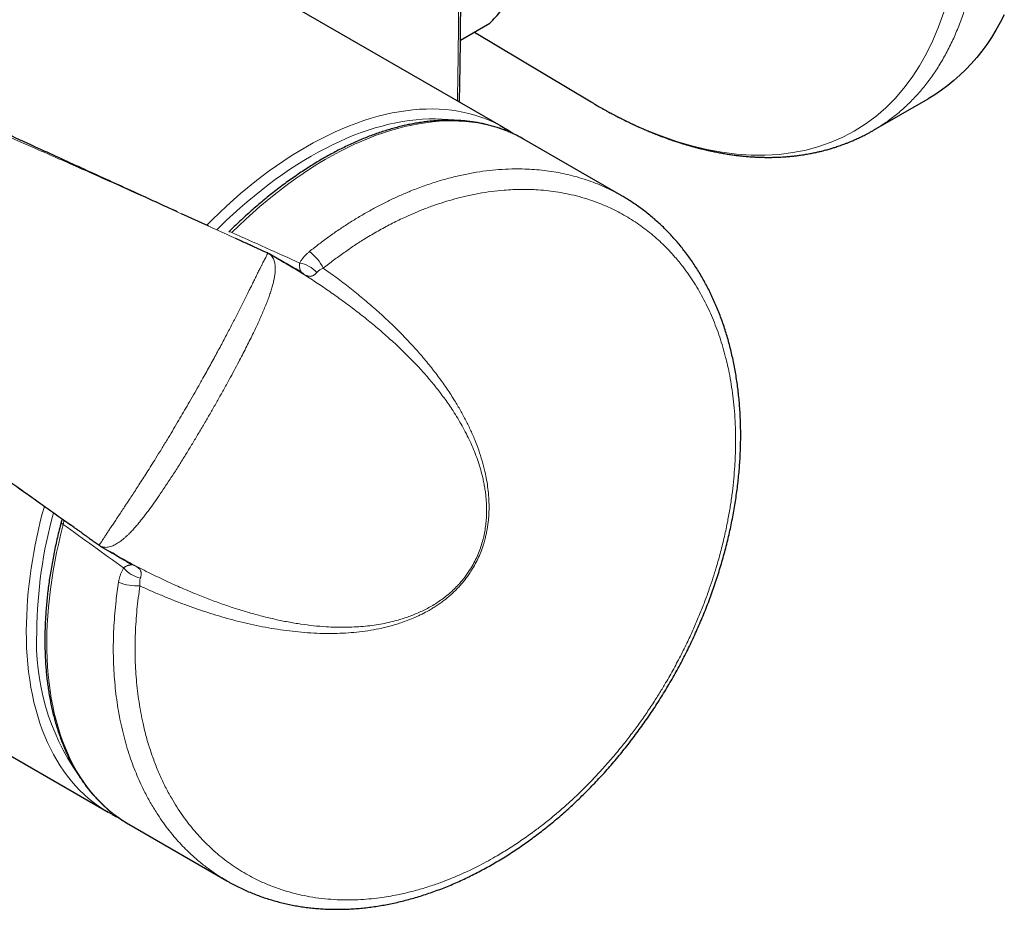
# Model space of a CAD drawing. Header units: millimetres. Extents: x 8 to 1018, y 12 to 2184.
# Tile 4 of 54: x 934 to 1000, y 27 to 86. Entities that reach past the tile are written whole.
import ezdxf

# ---------------------------------------------------------------- set-up
doc = ezdxf.new("R2010")
doc.units = ezdxf.units.MM

msp = doc.modelspace()

# ---------------------------------------------------------------- linework, layer by layer
at = {"color": 7, "linetype": 'Continuous', "lineweight": 30}
for p, q in [((762.52, 135.224), (939.438, 33.091)), ((965.936, 78.992), (948.06, 89.312)), ((963.056, 84.841), (965.027, 85.979)), ((963.988, 85.379), (971.808, 80.704)), ((971.811, 80.708), (971.816, 80.705)), ((990.75, 78.809), (994.4, 80.916)), ((973.883, 74.404), (967.315, 78.196)), ((973.881, 74.401), (973.89, 74.396)), ((946.197, 72.367), (944.362, 73.206)), ((948.956, 71.106), (948.689, 71.228)), ((950.109, 70.58), (950.107, 70.582)), ((950.225, 70.519), (950.233, 70.515)), ((951.038, 70.054), (950.227, 70.522)), ((952.354, 69.321), (952.354, 69.321)), ((937.159, 52.182), (936.913, 52.357)), ((938.807, 51.011), (938.809, 51.01)), ((938.923, 50.934), (938.915, 50.938)), ((938.915, 50.937), (939.728, 50.468)), ((939.895, 50.375), (939.73, 50.471)), ((941.023, 49.693), (941.022, 49.694)), ((940.817, 32.295), (947.386, 28.503))]:
    msp.add_line(p, q, dxfattribs=at)
at = {"color": 8, "linetype": 'Continuous', "lineweight": 0, "flags": 128}
for points in [[(971.816, 80.705), (972.243, 80.448), (973.313, 79.858), (974.38, 79.323), (975.444, 78.845), (976.501, 78.424), (977.55, 78.061), (978.57, 77.762), (979.578, 77.521), (980.573, 77.337), (981.552, 77.212), (982.531, 77.145), (983.491, 77.138), (984.428, 77.192), (985.342, 77.306), (986.231, 77.481), (987.077, 77.712), (987.896, 78), (988.685, 78.344), (989.444, 78.746), (990.184, 79.211), (990.889, 79.733), (991.558, 80.311), (992.189, 80.944), (992.782, 81.63), (993.326, 82.354), (993.83, 83.128), (994.294, 83.948), (994.717, 84.815), (995.105, 85.742), (995.448, 86.714)], [(946.044, 72.439), (946.432, 72.828), (946.897, 73.278), (947.365, 73.717), (947.837, 74.143), (948.313, 74.557), (948.791, 74.958), (949.272, 75.346), (949.756, 75.721), (950.241, 76.083), (950.728, 76.431), (951.217, 76.765), (951.706, 77.084), (952.197, 77.39), (952.687, 77.68), (953.178, 77.956), (953.668, 78.217), (954.157, 78.462), (954.646, 78.692), (955.133, 78.907), (955.618, 79.106), (956.102, 79.289), (956.583, 79.456), (957.061, 79.607), (957.537, 79.743), (958.009, 79.861), (958.478, 79.964), (958.942, 80.05), (959.402, 80.119), (959.858, 80.173), (960.309, 80.209), (960.754, 80.229), (961.194, 80.233), (961.628, 80.22), (962.056, 80.19), (962.478, 80.144), (962.893, 80.081), (963.301, 80.002), (963.701, 79.906), (964.094, 79.794), (964.479, 79.666), (964.857, 79.521), (965.225, 79.36), (965.586, 79.184), (965.711, 79.118)], [(962.731, 79.473), (962.647, 79.485), (962.233, 79.53), (961.813, 79.559), (961.387, 79.572), (960.955, 79.569), (960.518, 79.549), (960.076, 79.513), (959.629, 79.461), (959.178, 79.393), (958.722, 79.308), (958.262, 79.208), (957.799, 79.091), (957.332, 78.959), (956.863, 78.81), (956.391, 78.646), (955.917, 78.467), (955.44, 78.271), (954.962, 78.061), (954.483, 77.835), (954.003, 77.594), (953.522, 77.338), (953.041, 77.068), (952.559, 76.783), (952.078, 76.483), (951.598, 76.17), (951.119, 75.842), (950.641, 75.501), (950.165, 75.146), (949.69, 74.778), (949.218, 74.397), (948.749, 74.003), (948.282, 73.597), (947.819, 73.179), (947.359, 72.749), (946.904, 72.307), (946.724, 72.129)], [(967.064, 78.336), (966.928, 78.407), (966.566, 78.582), (966.196, 78.741), (965.817, 78.884), (965.43, 79.011), (965.036, 79.121), (964.633, 79.215), (964.224, 79.293), (963.808, 79.354), (963.385, 79.398), (962.955, 79.426), (962.52, 79.437), (962.078, 79.432), (961.631, 79.41), (961.179, 79.371), (960.722, 79.315), (960.261, 79.244), (959.795, 79.155), (959.325, 79.05), (958.851, 78.929), (958.375, 78.792), (957.895, 78.638), (957.413, 78.468), (956.928, 78.283), (956.442, 78.081), (955.953, 77.864), (955.464, 77.631), (954.974, 77.383), (954.482, 77.119), (953.991, 76.841), (953.5, 76.547), (953.009, 76.239), (952.519, 75.917), (952.03, 75.58), (951.542, 75.23), (951.056, 74.865), (950.572, 74.488), (950.09, 74.096), (949.612, 73.692), (949.136, 73.276), (948.663, 72.847), (948.195, 72.405), (947.73, 71.952)], [(947.73, 71.952), (947.677, 71.98), (947.628, 71.998), (947.586, 72.006), (947.551, 72.004), (947.525, 71.992), (947.522, 71.989)], [(936.431, 52.382), (936.271, 51.753), (936.123, 51.126), (935.988, 50.503), (935.865, 49.882), (935.754, 49.265), (935.656, 48.653), (935.571, 48.045), (935.498, 47.442), (935.439, 46.844), (935.392, 46.252), (935.357, 45.666), (935.336, 45.087), (935.328, 44.515), (935.332, 43.95), (935.35, 43.393), (935.38, 42.844), (935.423, 42.304), (935.479, 41.772), (935.547, 41.25), (935.629, 40.737), (935.723, 40.235), (935.83, 39.743), (935.949, 39.261), (936.081, 38.79), (936.225, 38.331), (936.381, 37.883), (936.55, 37.448), (936.73, 37.024), (936.923, 36.613), (937.127, 36.215), (937.343, 35.83), (937.57, 35.458), (937.809, 35.1), (938.059, 34.756), (938.32, 34.426), (938.592, 34.11), (938.874, 33.808), (939.167, 33.522), (939.47, 33.25), (939.783, 32.994), (940.106, 32.752), (940.439, 32.527), (940.547, 32.458)], [(936.295, 52.544), (936.294, 52.54), (936.297, 52.511), (936.312, 52.48), (936.34, 52.447), (936.38, 52.414), (936.431, 52.382)], [(939.194, 33.238), (939.095, 33.3), (938.762, 33.524), (938.438, 33.763), (938.125, 34.018), (937.821, 34.287), (937.527, 34.572), (937.244, 34.871), (936.972, 35.184), (936.71, 35.512), (936.459, 35.854), (936.219, 36.21), (935.991, 36.58), (935.774, 36.963), (935.569, 37.358), (935.375, 37.767), (935.193, 38.188), (935.024, 38.622), (934.866, 39.067), (934.72, 39.524), (934.587, 39.993), (934.466, 40.472), (934.358, 40.962), (934.263, 41.462), (934.179, 41.973), (934.109, 42.493), (934.051, 43.022), (934.006, 43.56), (933.974, 44.107), (933.955, 44.662), (933.949, 45.224)]]:
    msp.add_lwpolyline(points, dxfattribs=at)
at = {"color": 7, "linetype": 'Continuous', "lineweight": 30, "flags": 128}
for points in [[(999.511, 86.552), (999.239, 86.029), (998.953, 85.523), (998.651, 85.035), (998.335, 84.565), (998.003, 84.113), (997.658, 83.68), (997.298, 83.266), (996.924, 82.871), (996.536, 82.495), (996.135, 82.139), (995.721, 81.803), (995.293, 81.487), (994.854, 81.192), (994.401, 80.917), (994.4, 80.916)], [(965.711, 79.118), (965.937, 78.991), (966.163, 78.856)], [(967.315, 78.196), (967.281, 78.216), (967.064, 78.336)], [(939.685, 32.954), (939.437, 33.092), (939.194, 33.238)], [(940.547, 32.458), (940.781, 32.317), (940.817, 32.295)]]:
    msp.add_lwpolyline(points, dxfattribs=at)
at = {"color": 8, "linetype": 'Continuous', "lineweight": 0}
for centre, radius, start, end in [((951.103, 68.209), 3.068, 26.01381, 53.42862), ((951.921, 67.897), 2.041, 42.37162, 79.89874), ((952.01, 68.708), 0.702, 41.9845, 60.66725), ((965.71, 44.883), 31.763, 164.07635, 179.38491), ((965.684, 44.9), 31.03, 164.55201, 179.40085), ((941.381, 50.297), 0.702, 239.28595, 258.02367), ((942.039, 50.781), 2.041, 220.10514, 257.62455), ((941.36, 51.333), 3.069, 246.57626, 273.98192), ((950.107, 44.475), 15.469, 177.22426, 214.89682)]:
    msp.add_arc(centre, radius, start, end, dxfattribs=at)
for major_axis, ratio, start_param, end_param in [((234.047, -104.568), 0.006179, 1.168661, 1.189711), ((207.594, -150.386), 0.006162, 5.093472, 5.114522)]:
    msp.add_ellipse((860.082, 109.502), major_axis=major_axis, ratio=ratio, start_param=start_param, end_param=end_param, dxfattribs=at)
for points, knots in [([(955.753, 139.432), (956.013, 139.575), (956.532, 139.859), (957.352, 140.212), (958.201, 140.508), (959.08, 140.743), (959.981, 140.915), (960.902, 141.027), (961.84, 141.078), (962.799, 141.07), (963.784, 141.001), (964.793, 140.872), (965.824, 140.68), (966.869, 140.427), (967.927, 140.114), (968.989, 139.743), (970.053, 139.316), (971.116, 138.835), (972.183, 138.299), (973.258, 137.705), (974.34, 137.053), (975.427, 136.343), (976.509, 135.58), (977.585, 134.766), (978.646, 133.908), (979.691, 133.008), (980.717, 132.069), (981.729, 131.086), (982.732, 130.057), (983.722, 128.982), (984.699, 127.862), (985.653, 126.705), (986.583, 125.515), (987.482, 124.3), (988.348, 123.063), (989.181, 121.808), (989.985, 120.53), (990.762, 119.222), (991.51, 117.887), (992.228, 116.527), (992.908, 115.153), (993.551, 113.767), (994.151, 112.38), (994.708, 110.996), (995.221, 109.617), (995.693, 108.236), (996.126, 106.849), (996.518, 105.458), (996.868, 104.065), (997.172, 102.682), (997.429, 101.312), (997.639, 99.965), (997.801, 98.643), (997.916, 97.349), (997.985, 96.077), (998.008, 94.822), (997.985, 93.586), (997.913, 92.373), (997.793, 91.192), (997.626, 90.046), (997.414, 88.944), (997.156, 87.886), (996.856, 86.874), (996.512, 85.904), (996.121, 84.971), (995.685, 84.079), (995.203, 83.23), (994.679, 82.431), (994.113, 81.684), (993.51, 80.994), (992.872, 80.361), (992.203, 79.785), (991.494, 79.27), (991.009, 78.946), (990.751, 78.809), (990.75, 78.809)], [0, 0, 0, 0, 0.013974, 0.027974, 0.041974, 0.055974, 0.069974, 0.083724, 0.097474, 0.111224, 0.124974, 0.138974, 0.152974, 0.166974, 0.180974, 0.194974, 0.208724, 0.222474, 0.236224, 0.249974, 0.263974, 0.277974, 0.291974, 0.305974, 0.319974, 0.333724, 0.347474, 0.361224, 0.374974, 0.388974, 0.402974, 0.416974, 0.430974, 0.444974, 0.458724, 0.472474, 0.486224, 0.499974, 0.513974, 0.527974, 0.541974, 0.555974, 0.569974, 0.583724, 0.597474, 0.611224, 0.624974, 0.638974, 0.652974, 0.666974, 0.680974, 0.694974, 0.708724, 0.722474, 0.736224, 0.749974, 0.763974, 0.777974, 0.791974, 0.805974, 0.819974, 0.833724, 0.847474, 0.861224, 0.874974, 0.888974, 0.902974, 0.916974, 0.930974, 0.944974, 0.958724, 0.972474, 0.986224, 0.999974, 1, 1, 1, 1]), ([(962.847, 80.775), (962.851, 80.904), (962.876, 81.969), (962.904, 83.961), (962.93, 86.753), (962.934, 89.538), (962.916, 92.317), (962.881, 94.857), (962.834, 97.161), (962.797, 98.539), (962.778, 99.229)], [0, 0, 0, 0, 0.0208223, 0.1713618, 0.3218994, 0.4725735, 0.6232495, 0.7739236, 0.8869618, 1, 1, 1, 1]), ([(948.007, 71.542), (947.156, 71.93), (945.79, 72.554), (943.905, 73.411), (941.834, 74.349), (939.242, 75.516), (936.643, 76.671), (934.559, 77.587), (932.995, 78.269), (931.576, 78.882), (930.304, 79.427), (929.554, 79.745), (929.179, 79.904)], [0, 0, 0, 0, 0.13632, 0.219049, 0.301823, 0.467373, 0.632927, 0.715708, 0.79849, 0.881273, 0.940636, 1, 1, 1, 1]), ([(952.932, 70.673), (953.149, 70.846), (953.584, 71.191), (954.248, 71.681), (954.92, 72.151), (955.599, 72.598), (956.284, 73.02), (956.975, 73.419), (957.672, 73.794), (958.374, 74.143), (959.078, 74.467), (959.838, 74.787), (960.654, 75.095), (961.525, 75.383), (962.394, 75.629), (963.263, 75.833), (964.13, 75.996), (964.995, 76.115), (965.853, 76.19), (966.642, 76.219), (967.361, 76.212), (968.016, 76.178), (968.664, 76.116), (969.307, 76.026), (969.94, 75.908), (970.566, 75.762), (971.185, 75.586), (971.796, 75.381), (972.394, 75.148), (972.974, 74.887), (973.471, 74.639), (973.767, 74.467), (973.881, 74.401)], [0, 0, 0, 0, 0.0312842, 0.0625685, 0.094029, 0.1255076, 0.1569862, 0.1884468, 0.2201491, 0.2518697, 0.2835904, 0.3152928, 0.3543778, 0.3934967, 0.4326158, 0.471701, 0.5112899, 0.5508963, 0.5904853, 0.6303134, 0.661486, 0.6926587, 0.7242514, 0.7558616, 0.7874718, 0.8190646, 0.851309, 0.8835719, 0.9158349, 0.9480793, 0.9799382, 1, 1, 1, 1]), ([(941.573, 48.271), (941.534, 48.004), (941.457, 47.47), (941.369, 46.674), (941.303, 45.881), (941.261, 45.093), (941.242, 44.312), (941.246, 43.531), (941.274, 42.752), (941.327, 41.98), (941.404, 41.223), (941.504, 40.481), (941.627, 39.753), (941.789, 38.966), (941.997, 38.127), (942.261, 37.244), (942.562, 36.394), (942.897, 35.579), (943.266, 34.798), (943.649, 34.087), (944.041, 33.441), (944.434, 32.855), (944.835, 32.316), (945.239, 31.822), (945.644, 31.368), (946.074, 30.929), (946.529, 30.504), (947.009, 30.098), (947.502, 29.72), (948.01, 29.368), (948.533, 29.042), (949.126, 28.711), (949.792, 28.386), (950.538, 28.079), (951.222, 27.845), (951.838, 27.67), (952.455, 27.521), (953.164, 27.388), (953.968, 27.283), (954.743, 27.226), (955.488, 27.21), (956.198, 27.226), (956.915, 27.274), (957.594, 27.35), (958.233, 27.445), (958.915, 27.572), (959.688, 27.747), (960.55, 27.984), (961.37, 28.25), (962.146, 28.537), (962.878, 28.837), (963.607, 29.166), (964.29, 29.503), (964.925, 29.841), (965.599, 30.222), (966.352, 30.681), (967.181, 31.229), (967.957, 31.783), (968.682, 32.337), (969.357, 32.884), (970.021, 33.454), (970.636, 34.014), (971.203, 34.556), (971.799, 35.154), (972.456, 35.849), (973.167, 36.65), (973.821, 37.436), (974.42, 38.2), (974.969, 38.937), (975.499, 39.691), (975.981, 40.415), (976.418, 41.106), (976.87, 41.855), (977.357, 42.711), (977.868, 43.679), (978.325, 44.61), (978.731, 45.5), (979.09, 46.347), (979.426, 47.201), (979.722, 48.012), (979.98, 48.779), (980.237, 49.605), (980.499, 50.537), (980.755, 51.574), (980.962, 52.557), (981.128, 53.484), (981.257, 54.355), (981.359, 55.221), (981.43, 56.033), (981.475, 56.791), (981.5, 57.571), (981.501, 58.414), (981.47, 59.318), (981.409, 60.181), (981.32, 61.003), (981.208, 61.784), (981.084, 62.471), (980.957, 63.069), (980.819, 63.643), (980.648, 64.269), (980.437, 64.94), (980.204, 65.594), (979.95, 66.23), (979.675, 66.846), (979.38, 67.441), (979.064, 68.018), (978.725, 68.579), (978.364, 69.122), (978.023, 69.589), (977.712, 69.983), (977.4, 70.353), (977.041, 70.75), (976.628, 71.167), (976.195, 71.569), (975.74, 71.954), (975.262, 72.321), (974.772, 72.663), (974.267, 72.98), (973.751, 73.273), (973.235, 73.534), (972.722, 73.766), (972.16, 73.992), (971.531, 74.209), (970.832, 74.409), (970.14, 74.566), (969.457, 74.685), (968.786, 74.77), (968.176, 74.818), (967.63, 74.839), (967.118, 74.844), (966.569, 74.83), (965.896, 74.788), (965.132, 74.707), (964.275, 74.573), (963.457, 74.405), (962.679, 74.209), (961.943, 73.993), (961.206, 73.746), (960.512, 73.486), (959.862, 73.216), (959.169, 72.905), (958.39, 72.524), (957.53, 72.059), (956.72, 71.58), (955.961, 71.094), (955.252, 70.608), (954.551, 70.098), (954.091, 69.736), (953.861, 69.555)], [0, 0, 0, 0, 0.006403, 0.012808, 0.019211, 0.025648, 0.032087, 0.038524, 0.045143, 0.051761, 0.058283, 0.06481, 0.071336, 0.077858, 0.086351, 0.094848, 0.103342, 0.11168, 0.120022, 0.12836, 0.135443, 0.142528, 0.149611, 0.155879, 0.162149, 0.168417, 0.175036, 0.181656, 0.188177, 0.194703, 0.201228, 0.20775, 0.216239, 0.224733, 0.233223, 0.238977, 0.244732, 0.252973, 0.261218, 0.269459, 0.276432, 0.28341, 0.290389, 0.297362, 0.303049, 0.308735, 0.316877, 0.325023, 0.333166, 0.340056, 0.34695, 0.353845, 0.360735, 0.366372, 0.372009, 0.380082, 0.388158, 0.39623, 0.403061, 0.409897, 0.416733, 0.423564, 0.429205, 0.434846, 0.442925, 0.451007, 0.459086, 0.465924, 0.472767, 0.47961, 0.486448, 0.492099, 0.49775, 0.505845, 0.513943, 0.522037, 0.528889, 0.535746, 0.542602, 0.549454, 0.555183, 0.560913, 0.569121, 0.577333, 0.585541, 0.59249, 0.599443, 0.606397, 0.613346, 0.619143, 0.624939, 0.632543, 0.64015, 0.647754, 0.654657, 0.661563, 0.668466, 0.673226, 0.677986, 0.684495, 0.691008, 0.69752, 0.704029, 0.710488, 0.71695, 0.723412, 0.729871, 0.736455, 0.743038, 0.747439, 0.75184, 0.757933, 0.764026, 0.770119, 0.776458, 0.782799, 0.789139, 0.795419, 0.801702, 0.807983, 0.813758, 0.819534, 0.827107, 0.834684, 0.842257, 0.849131, 0.856006, 0.86288, 0.867618, 0.872356, 0.878081, 0.883805, 0.892003, 0.900205, 0.908402, 0.91534, 0.922282, 0.929224, 0.936161, 0.941887, 0.947614, 0.955815, 0.96402, 0.972221, 0.979164, 0.986111, 0.993058, 1, 1, 1, 1]), ([(952.279, 69.906), (952.315, 69.971), (952.382, 70.088), (952.503, 70.251), (952.631, 70.399), (952.773, 70.541), (952.879, 70.629), (952.932, 70.673)], [0, 0, 0, 0, 0.230003, 0.419407, 0.610076, 0.804455, 1, 1, 1, 1]), ([(938.809, 51.01), (938.81, 51.008), (938.816, 51.003), (938.836, 51.019), (938.869, 51.056), (938.914, 51.117), (938.97, 51.198), (939.046, 51.31), (939.145, 51.463), (939.269, 51.656), (939.407, 51.872), (939.557, 52.098), (939.723, 52.343), (939.902, 52.608), (940.101, 52.903), (940.315, 53.224), (940.549, 53.577), (940.786, 53.939), (941.028, 54.306), (941.264, 54.667), (941.51, 55.047), (941.765, 55.444), (942.041, 55.877), (942.331, 56.337), (942.66, 56.863), (943.014, 57.436), (943.383, 58.043), (943.742, 58.642), (944.082, 59.213), (944.41, 59.769), (944.737, 60.328), (945.072, 60.91), (945.43, 61.538), (945.755, 62.115), (946.047, 62.639), (946.294, 63.085), (946.534, 63.523), (946.768, 63.954), (946.992, 64.37), (947.208, 64.776), (947.414, 65.166), (947.614, 65.548), (947.805, 65.917), (947.992, 66.28), (948.174, 66.637), (948.356, 66.996), (948.536, 67.356), (948.719, 67.721), (948.886, 68.057), (949.039, 68.365), (949.18, 68.653), (949.321, 68.94), (949.462, 69.23), (949.585, 69.479), (949.69, 69.689), (949.779, 69.86), (949.859, 70.015), (949.935, 70.159), (950.002, 70.288), (950.053, 70.388), (950.087, 70.461), (950.109, 70.513), (950.119, 70.55), (950.12, 70.573), (950.113, 70.578), (950.109, 70.58)], [0, 0, 0, 0, 0.006262, 0.019999, 0.033791, 0.046575, 0.059411, 0.072658, 0.089506, 0.106482, 0.121654, 0.136917, 0.151296, 0.166688, 0.182143, 0.198785, 0.215491, 0.233331, 0.24914, 0.265008, 0.280906, 0.298024, 0.315169, 0.334752, 0.354366, 0.378711, 0.4031, 0.425903, 0.448736, 0.46945, 0.490184, 0.513209, 0.536258, 0.562035, 0.579245, 0.596219, 0.613206, 0.629516, 0.645839, 0.661239, 0.676653, 0.691357, 0.706076, 0.720458, 0.734931, 0.749427, 0.764838, 0.780284, 0.796597, 0.809813, 0.823062, 0.838135, 0.853268, 0.869759, 0.881743, 0.893771, 0.906104, 0.918489, 0.93287, 0.94733, 0.958392, 0.969487, 0.980645, 0.991833, 1, 1, 1, 1]), ([(950.233, 70.515), (950.252, 70.505), (950.31, 70.473), (950.394, 70.391), (950.484, 70.27), (950.549, 70.133), (950.594, 69.99), (950.622, 69.848), (950.639, 69.692), (950.644, 69.523), (950.636, 69.341), (950.616, 69.135), (950.579, 68.894), (950.52, 68.616), (950.44, 68.314), (950.344, 67.998), (950.232, 67.671), (950.106, 67.333), (949.967, 66.986), (949.818, 66.631), (949.658, 66.265), (949.489, 65.892), (949.312, 65.512), (949.117, 65.105), (948.904, 64.672), (948.673, 64.212), (948.436, 63.749), (948.172, 63.242), (947.881, 62.693), (947.539, 62.062), (947.177, 61.405), (946.794, 60.721), (946.414, 60.052), (946.027, 59.382), (945.633, 58.713), (945.233, 58.043), (944.829, 57.374), (944.419, 56.71), (944.064, 56.147), (943.768, 55.685), (943.531, 55.32), (943.293, 54.96), (943.054, 54.605), (942.775, 54.196), (942.454, 53.74), (942.141, 53.311), (941.877, 52.963), (941.663, 52.688), (941.45, 52.427), (941.239, 52.181), (941.031, 51.951), (940.844, 51.759), (940.676, 51.598), (940.528, 51.466), (940.381, 51.345), (940.237, 51.236), (940.096, 51.138), (939.956, 51.054), (939.82, 50.983), (939.672, 50.921), (939.516, 50.873), (939.355, 50.846), (939.205, 50.846), (939.083, 50.867), (938.99, 50.898), (938.944, 50.923), (938.923, 50.934)], [0, 0, 0, 0, 0.00673, 0.021298, 0.03594, 0.050665, 0.061441, 0.072253, 0.083107, 0.093999, 0.104933, 0.115903, 0.129007, 0.143534, 0.158124, 0.172815, 0.187556, 0.202372, 0.217177, 0.23211, 0.247076, 0.262256, 0.277462, 0.292784, 0.31067, 0.328584, 0.346581, 0.3646, 0.38729, 0.410013, 0.437386, 0.463081, 0.488812, 0.514646, 0.540707, 0.566805, 0.593137, 0.619606, 0.646125, 0.661177, 0.676241, 0.691334, 0.706444, 0.721585, 0.744402, 0.767307, 0.781152, 0.795026, 0.808691, 0.822389, 0.835883, 0.849417, 0.859205, 0.869012, 0.878859, 0.888729, 0.898651, 0.908599, 0.918594, 0.928617, 0.942015, 0.955483, 0.969021, 0.982626, 0.992207, 1, 1, 1, 1]), ([(952.532, 69.178), (952.285, 69.327), (951.789, 69.623), (951.241, 69.941), (950.943, 70.109), (950.897, 70.135)], [0, 0, 0, 0, 0.458275, 0.916593, 1, 1, 1, 1]), ([(951.208, 69.955), (951.495, 69.786), (952.073, 69.444), (952.925, 68.908), (953.771, 68.352), (954.627, 67.762), (955.485, 67.14), (956.346, 66.483), (957.179, 65.812), (957.987, 65.124), (958.757, 64.427), (959.495, 63.716), (960.187, 63.001), (960.843, 62.272), (961.453, 61.537), (962.027, 60.782), (962.496, 60.103), (962.874, 59.501), (963.173, 58.989), (963.45, 58.472), (963.707, 57.944), (963.94, 57.414), (964.149, 56.875), (964.334, 56.328), (964.471, 55.845), (964.571, 55.432), (964.641, 55.092), (964.7, 54.745), (964.748, 54.391), (964.783, 54.031), (964.805, 53.662), (964.811, 53.287), (964.8, 52.889), (964.767, 52.47), (964.708, 52.026), (964.621, 51.575), (964.504, 51.125), (964.357, 50.68), (964.178, 50.239), (963.965, 49.803), (963.746, 49.425), (963.537, 49.108), (963.346, 48.847), (963.143, 48.594), (962.904, 48.324), (962.628, 48.041), (962.31, 47.752), (961.978, 47.484), (961.636, 47.236), (961.285, 47.009), (960.932, 46.805), (960.578, 46.621), (960.226, 46.456), (959.87, 46.308), (959.513, 46.174), (959.154, 46.055), (958.731, 45.93), (958.241, 45.809), (957.684, 45.697), (957.112, 45.61), (956.53, 45.546), (955.926, 45.505), (955.311, 45.487), (954.681, 45.493), (953.977, 45.525), (953.202, 45.591), (952.353, 45.7), (951.5, 45.842), (950.631, 46.02), (949.758, 46.23), (948.874, 46.472), (948.006, 46.738), (947.132, 47.032), (946.256, 47.351), (945.322, 47.718), (944.353, 48.125), (943.32, 48.591), (942.266, 49.099), (941.183, 49.658), (940.392, 50.083), (939.963, 50.335), (939.895, 50.375)], [0, 0, 0, 0, 0.019887, 0.040127, 0.060623, 0.081125, 0.103257, 0.125238, 0.147226, 0.168688, 0.19016, 0.210693, 0.231238, 0.250669, 0.270116, 0.288793, 0.307494, 0.319158, 0.330661, 0.342173, 0.353286, 0.364411, 0.375138, 0.385881, 0.396473, 0.40266, 0.408848, 0.415063, 0.421277, 0.427527, 0.433777, 0.440078, 0.446378, 0.453461, 0.460543, 0.467777, 0.47501, 0.482039, 0.489125, 0.496408, 0.503765, 0.508583, 0.513401, 0.5183, 0.523199, 0.52984, 0.536481, 0.543267, 0.550055, 0.5569, 0.563767, 0.570421, 0.57709, 0.583803, 0.590516, 0.597266, 0.604015, 0.614363, 0.62498, 0.635615, 0.646955, 0.658309, 0.670487, 0.682677, 0.695249, 0.712092, 0.728954, 0.746539, 0.764137, 0.782625, 0.801123, 0.820019, 0.838069, 0.857559, 0.877055, 0.899399, 0.921751, 0.946065, 0.970388, 0.995331, 1, 1, 1, 1]), ([(941.573, 48.271), (941.81, 48.161), (942.286, 47.941), (943.005, 47.63), (943.728, 47.333), (944.456, 47.051), (945.188, 46.785), (945.925, 46.535), (946.666, 46.301), (947.424, 46.082), (948.197, 45.877), (948.986, 45.691), (949.78, 45.525), (950.58, 45.382), (951.386, 45.264), (952.198, 45.171), (953.015, 45.106), (953.814, 45.073), (954.594, 45.071), (955.349, 45.099), (956.103, 45.16), (956.848, 45.254), (957.591, 45.387), (958.204, 45.531), (958.694, 45.669), (959.096, 45.796), (959.534, 45.953), (960.007, 46.147), (960.479, 46.369), (960.882, 46.584), (961.215, 46.782), (961.481, 46.953), (961.744, 47.135), (962.005, 47.331), (962.261, 47.54), (962.513, 47.763), (962.76, 48), (962.994, 48.246), (963.214, 48.499), (963.422, 48.759), (963.62, 49.031), (963.834, 49.357), (964.057, 49.741), (964.277, 50.186), (964.468, 50.646), (964.608, 51.06), (964.709, 51.421), (964.782, 51.728), (964.843, 52.035), (964.892, 52.344), (964.929, 52.651), (964.955, 52.959), (964.97, 53.268), (964.976, 53.678), (964.959, 54.185), (964.903, 54.78), (964.815, 55.361), (964.713, 55.863), (964.609, 56.291), (964.475, 56.773), (964.284, 57.366), (964.017, 58.067), (963.715, 58.757), (963.377, 59.441), (963.01, 60.113), (962.585, 60.822), (962.098, 61.563), (961.545, 62.333), (960.951, 63.096), (960.32, 63.849), (959.64, 64.603), (958.922, 65.348), (958.156, 66.092), (957.355, 66.823), (956.513, 67.544), (955.641, 68.247), (954.757, 68.921), (954.154, 69.347), (953.861, 69.555)], [0, 0, 0, 0, 0.0168399, 0.033684, 0.0505357, 0.0673917, 0.0842571, 0.1011271, 0.1180055, 0.134889, 0.1525371, 0.170192, 0.1878618, 0.2055401, 0.2232385, 0.2409475, 0.2586767, 0.2764211, 0.2925938, 0.3087828, 0.3246117, 0.3404638, 0.355868, 0.3713069, 0.3789394, 0.3865784, 0.3964862, 0.4064137, 0.4163659, 0.426349, 0.4321125, 0.4378846, 0.4436917, 0.4494985, 0.4553587, 0.4612186, 0.4671376, 0.4730762, 0.4786558, 0.4842353, 0.4898994, 0.4955632, 0.5037742, 0.5120589, 0.5204164, 0.5288434, 0.5342904, 0.5397378, 0.5452419, 0.5507462, 0.5562923, 0.5618488, 0.5675315, 0.5732229, 0.5846288, 0.5960838, 0.6075296, 0.6190058, 0.6265209, 0.6340419, 0.6493745, 0.6647412, 0.6807122, 0.6967071, 0.7131852, 0.7296804, 0.74991, 0.7705646, 0.7912383, 0.8129395, 0.8346569, 0.8575568, 0.8804714, 0.9043171, 0.9281766, 0.9525241, 0.9768845, 1, 1, 1, 1]), ([(952.338, 69.33), (952.341, 69.329), (952.349, 69.326), (952.355, 69.328), (952.358, 69.337), (952.347, 69.366), (952.323, 69.422), (952.293, 69.505), (952.27, 69.617), (952.263, 69.728), (952.267, 69.824), (952.275, 69.879), (952.279, 69.906)], [0, 0, 0, 0, 0.022401, 0.05756, 0.109015, 0.222567, 0.338076, 0.508732, 0.681581, 0.838484, 0.918839, 1, 1, 1, 1]), ([(953.861, 69.555), (953.796, 69.527), (953.698, 69.485), (953.583, 69.412), (953.5, 69.348), (953.453, 69.299), (953.428, 69.272)], [0, 0, 0, 0, 0.385811, 0.5827, 0.781089, 1, 1, 1, 1]), ([(953.428, 69.272), (953.409, 69.251), (953.371, 69.209), (953.315, 69.158), (953.259, 69.115), (953.203, 69.079), (953.145, 69.05), (953.067, 69.022), (952.979, 69.01), (952.88, 69.019), (952.795, 69.044), (952.712, 69.079), (952.629, 69.121), (952.566, 69.158), (952.532, 69.178)], [0, 0, 0, 0, 0.060212, 0.121193, 0.184075, 0.247422, 0.317674, 0.388299, 0.531656, 0.642964, 0.755232, 0.832874, 0.911134, 1, 1, 1, 1]), ([(936.913, 52.357), (936.618, 52.567), (935.398, 53.435), (933.254, 54.966), (930.484, 56.953), (927.718, 58.954), (924.962, 60.97), (922.452, 62.829), (920.868, 64.021), (920.192, 64.529)], [0, 0, 0, 0, 0.052681, 0.217522, 0.382415, 0.54731, 0.712286, 0.877267, 1, 1, 1, 1]), ([(936.462, 52.678), (936.462, 52.667), (936.466, 52.609), (936.456, 52.509), (936.438, 52.419), (936.431, 52.382)], [0, 0, 0, 0, 0.118284, 0.634761, 1, 1, 1, 1]), ([(939.591, 50.547), (939.646, 50.515), (939.951, 50.335), (940.499, 50.02), (940.993, 49.745), (941.235, 49.611)], [0, 0, 0, 0, 0.101343, 0.560793, 1, 1, 1, 1]), ([(940.477, 49.466), (940.5, 49.484), (940.546, 49.519), (940.612, 49.561), (940.677, 49.595), (940.741, 49.623), (940.803, 49.644), (940.863, 49.659), (940.917, 49.669), (940.965, 49.676), (940.998, 49.679), (941.014, 49.685), (941.019, 49.69), (941.01, 49.699), (941.006, 49.703)], [0, 0, 0, 0, 0.084821, 0.170691, 0.259093, 0.348097, 0.445688, 0.543745, 0.643056, 0.742788, 0.846925, 0.899951, 0.95372, 1, 1, 1, 1]), ([(941.235, 49.611), (941.267, 49.592), (941.332, 49.556), (941.421, 49.498), (941.501, 49.435), (941.56, 49.371), (941.601, 49.307), (941.629, 49.246), (941.647, 49.177), (941.657, 49.094), (941.654, 49.008), (941.64, 48.924), (941.624, 48.857), (941.609, 48.81), (941.601, 48.787)], [0, 0, 0, 0, 0.083926, 0.168889, 0.281162, 0.394804, 0.477324, 0.560207, 0.644326, 0.728965, 0.838161, 0.893838, 0.949944, 1, 1, 1, 1]), ([(940.139, 48.517), (940.151, 48.583), (940.174, 48.715), (940.225, 48.907), (940.289, 49.094), (940.37, 49.284), (940.44, 49.402), (940.477, 49.466)], [0, 0, 0, 0, 0.189621, 0.380295, 0.574492, 0.770015, 1, 1, 1, 1]), ([(947.389, 28.506), (947.284, 28.566), (946.997, 28.73), (946.503, 29.055), (945.91, 29.485), (945.303, 29.985), (944.779, 30.47), (944.331, 30.928), (943.933, 31.37), (943.533, 31.854), (943.136, 32.383), (942.726, 32.98), (942.313, 33.652), (941.939, 34.339), (941.626, 34.982), (941.366, 35.572), (941.118, 36.194), (940.885, 36.848), (940.669, 37.536), (940.476, 38.241), (940.305, 38.964), (940.158, 39.701), (940.035, 40.453), (939.936, 41.221), (939.86, 42.002), (939.81, 42.795), (939.786, 43.527), (939.782, 44.196), (939.793, 44.866), (939.825, 45.612), (939.883, 46.433), (939.959, 47.192), (940.045, 47.887), (940.108, 48.307), (940.139, 48.517)], [0, 0, 0, 0, 0.018356, 0.050188, 0.089655, 0.129139, 0.168605, 0.196569, 0.224532, 0.256618, 0.288714, 0.3208, 0.360989, 0.401178, 0.43071, 0.460249, 0.489781, 0.521575, 0.55337, 0.585312, 0.617273, 0.649233, 0.681175, 0.713314, 0.745471, 0.777629, 0.809767, 0.833422, 0.857078, 0.888779, 0.92049, 0.952191, 0.976096, 1, 1, 1, 1]), ([(941.601, 48.787), (941.591, 48.753), (941.571, 48.688), (941.558, 48.586), (941.554, 48.485), (941.558, 48.379), (941.568, 48.307), (941.573, 48.271)], [0, 0, 0, 0, 0.218842, 0.410767, 0.604204, 0.801575, 1, 1, 1, 1])]:
    msp.add_open_spline(points, degree=3, knots=knots, dxfattribs=at)
at = {"color": 7, "linetype": 'Continuous', "lineweight": 30}
for points, knots in [([(962.989, 80.693), (962.989, 80.699), (963.005, 81.356), (963.028, 82.66), (963.056, 84.606), (963.072, 86.547), (963.079, 88.486), (963.076, 90.423), (963.062, 92.358), (963.039, 94.289), (963.005, 96.218), (962.966, 97.937), (962.935, 99.013), (962.922, 99.448)], [0, 0, 0, 0, 0.0009244, 0.1040503, 0.2071004, 0.3101478, 0.4132774, 0.5164792, 0.6197403, 0.7230476, 0.8263883, 0.9297493, 1, 1, 1, 1]), ([(965.027, 85.979), (965.157, 86.12), (965.419, 86.403), (965.795, 86.821), (966.156, 87.233), (966.504, 87.641), (966.834, 88.042), (967.147, 88.436), (967.439, 88.82), (967.615, 89.065), (967.702, 89.188)], [0, 0, 0, 0, 0.122973, 0.245942, 0.369581, 0.493217, 0.619375, 0.745529, 0.872765, 1, 1, 1, 1]), ([(971.812, 80.701), (971.833, 80.689), (971.885, 80.658), (971.972, 80.607), (972.08, 80.544), (972.211, 80.468), (972.367, 80.379), (972.541, 80.28), (972.729, 80.174), (972.961, 80.046), (973.236, 79.898), (973.554, 79.73), (973.879, 79.565), (974.21, 79.401), (974.543, 79.241), (974.831, 79.107), (975.064, 79.002), (975.235, 78.927), (975.382, 78.863), (975.5, 78.812), (975.591, 78.773), (975.659, 78.745), (975.722, 78.718), (975.8, 78.686), (975.907, 78.642), (976.048, 78.585), (976.221, 78.516), (976.424, 78.438), (976.643, 78.355), (976.864, 78.274), (977.075, 78.198), (977.311, 78.117), (977.565, 78.032), (977.833, 77.946), (978.074, 77.871), (978.275, 77.811), (978.441, 77.764), (978.577, 77.725), (978.705, 77.69), (978.825, 77.658), (978.937, 77.628), (979.05, 77.599), (979.179, 77.567), (979.335, 77.528), (979.52, 77.485), (979.722, 77.439), (979.932, 77.394), (980.192, 77.341), (980.496, 77.283), (980.838, 77.224), (981.16, 77.175), (981.467, 77.133), (981.764, 77.097), (982.064, 77.066), (982.368, 77.04), (982.683, 77.018), (983.001, 77.002), (983.309, 76.992), (983.597, 76.989), (983.867, 76.989), (984.137, 76.994), (984.397, 77.004), (984.649, 77.017), (984.891, 77.034), (985.14, 77.054), (985.389, 77.08), (985.606, 77.105), (985.785, 77.129), (985.928, 77.149), (986.069, 77.17), (986.219, 77.195), (986.389, 77.224), (986.598, 77.263), (986.829, 77.31), (987.064, 77.362), (987.273, 77.412), (987.458, 77.46), (987.621, 77.503), (987.763, 77.543), (987.88, 77.578), (987.985, 77.609), (988.092, 77.642), (988.222, 77.684), (988.371, 77.733), (988.532, 77.789), (988.699, 77.849), (988.88, 77.917), (989.068, 77.99), (989.255, 78.067), (989.425, 78.14), (989.579, 78.209), (989.73, 78.278), (989.882, 78.35), (990.035, 78.424), (990.193, 78.504), (990.359, 78.592), (990.539, 78.689), (990.679, 78.768), (990.75, 78.809)], [0, 0, 0, 0, 0.002701, 0.006474, 0.011454, 0.017675, 0.025158, 0.034283, 0.043798, 0.05343, 0.069052, 0.084974, 0.101196, 0.117718, 0.134541, 0.151194, 0.16091, 0.169464, 0.176855, 0.183083, 0.18716, 0.190518, 0.193243, 0.196706, 0.202118, 0.209104, 0.217663, 0.227797, 0.239152, 0.25017, 0.260665, 0.270637, 0.285251, 0.298571, 0.310597, 0.321355, 0.328595, 0.335415, 0.341813, 0.34779, 0.353346, 0.358641, 0.364797, 0.372815, 0.382139, 0.392701, 0.40342, 0.413926, 0.432154, 0.449653, 0.466075, 0.481354, 0.496735, 0.511935, 0.527918, 0.544286, 0.561014, 0.57748, 0.592433, 0.606235, 0.620348, 0.635353, 0.647956, 0.660963, 0.674365, 0.688156, 0.701529, 0.709752, 0.717555, 0.724948, 0.733012, 0.742455, 0.753223, 0.767837, 0.781057, 0.792881, 0.803328, 0.812607, 0.820775, 0.827833, 0.832823, 0.83892, 0.846427, 0.855327, 0.864887, 0.874711, 0.884798, 0.896886, 0.908311, 0.918455, 0.927487, 0.936437, 0.945661, 0.954968, 0.965013, 0.975918, 0.987609, 1, 1, 1, 1]), ([(967.055, 78.34), (966.973, 78.383), (966.795, 78.477), (966.512, 78.61), (966.209, 78.741), (965.9, 78.861), (965.586, 78.971), (965.267, 79.07), (964.943, 79.158), (964.614, 79.236), (964.28, 79.303), (963.941, 79.359), (963.598, 79.405), (963.251, 79.439), (962.9, 79.463), (962.544, 79.476), (962.185, 79.478), (961.821, 79.469), (961.455, 79.449), (961.085, 79.418), (960.712, 79.376), (960.335, 79.323), (959.956, 79.26), (959.575, 79.185), (959.191, 79.1), (958.804, 79.004), (958.416, 78.897), (958.026, 78.779), (957.634, 78.651), (957.24, 78.512), (956.845, 78.363), (956.449, 78.204), (956.052, 78.034), (955.654, 77.853), (955.256, 77.663), (954.857, 77.463), (954.457, 77.252), (954.058, 77.032), (953.659, 76.802), (953.26, 76.562), (952.861, 76.313), (952.464, 76.054), (952.066, 75.786), (951.67, 75.509), (951.275, 75.223), (950.882, 74.928), (950.489, 74.624), (950.099, 74.312), (949.71, 73.991), (949.324, 73.661), (948.939, 73.324), (948.557, 72.978), (948.177, 72.625), (947.832, 72.294), (947.614, 72.08), (947.521, 71.988)], [0, 0, 0, 0, 0.015799, 0.034568, 0.05334, 0.072119, 0.090907, 0.109706, 0.128517, 0.147343, 0.166185, 0.185044, 0.20392, 0.222815, 0.241729, 0.26066, 0.27961, 0.298577, 0.317561, 0.336561, 0.355575, 0.374604, 0.393645, 0.412698, 0.431761, 0.450833, 0.469914, 0.489001, 0.508095, 0.527194, 0.546298, 0.565404, 0.584514, 0.603626, 0.622739, 0.641853, 0.660968, 0.680083, 0.699198, 0.718312, 0.737424, 0.756536, 0.775647, 0.794756, 0.813864, 0.83297, 0.852074, 0.871177, 0.890278, 0.909377, 0.928474, 0.94757, 0.966664, 0.985756, 1, 1, 1, 1]), ([(966.607, 78.563), (966.573, 78.587), (966.448, 78.676), (966.303, 78.771), (966.19, 78.839), (966.171, 78.85)], [0, 0, 0, 0, 0.2435873, 0.8750484, 1, 1, 1, 1]), ([(944.088, 73.334), (943.114, 73.779), (941.027, 74.732), (937.922, 76.151), (935.114, 77.434), (933.419, 78.207), (932.743, 78.516)], [0, 0, 0, 0, 0.256976, 0.55085, 0.820804, 1, 1, 1, 1]), ([(970.699, 33.704), (970.769, 33.769), (970.969, 33.958), (971.296, 34.275), (971.679, 34.657), (972.056, 35.046), (972.428, 35.442), (972.795, 35.845), (973.156, 36.255), (973.512, 36.672), (973.863, 37.097), (974.209, 37.527), (974.548, 37.964), (974.88, 38.406), (975.207, 38.855), (975.528, 39.31), (975.844, 39.771), (976.152, 40.238), (976.453, 40.708), (976.746, 41.182), (977.031, 41.658), (977.309, 42.139), (977.579, 42.625), (977.844, 43.115), (978.1, 43.609), (978.348, 44.106), (978.589, 44.606), (978.821, 45.109), (979.046, 45.616), (979.264, 46.126), (979.473, 46.639), (979.673, 47.152), (979.864, 47.667), (980.048, 48.185), (980.224, 48.706), (980.391, 49.228), (980.55, 49.752), (980.699, 50.275), (980.839, 50.798), (980.97, 51.318), (981.091, 51.839), (981.205, 52.362), (981.309, 52.886), (981.404, 53.409), (981.49, 53.93), (981.566, 54.451), (981.634, 54.971), (981.692, 55.49), (981.74, 56.008), (981.779, 56.524), (981.809, 57.037), (981.829, 57.547), (981.84, 58.054), (981.841, 58.559), (981.833, 59.061), (981.815, 59.56), (981.788, 60.055), (981.751, 60.547), (981.705, 61.034), (981.649, 61.518), (981.584, 61.997), (981.509, 62.472), (981.425, 62.943), (981.331, 63.409), (981.228, 63.87), (981.115, 64.325), (980.993, 64.774), (980.863, 65.216), (980.723, 65.651), (980.574, 66.08), (980.416, 66.503), (980.249, 66.919), (980.073, 67.328), (979.889, 67.729), (979.695, 68.124), (979.493, 68.512), (979.282, 68.893), (979.063, 69.265), (978.835, 69.628), (978.6, 69.984), (978.355, 70.332), (978.103, 70.672), (977.842, 71.004), (977.574, 71.327), (977.298, 71.64), (977.017, 71.941), (976.73, 72.234), (976.434, 72.517), (976.13, 72.792), (975.82, 73.058), (975.503, 73.313), (975.179, 73.559), (974.849, 73.795), (974.512, 74.021), (974.193, 74.222), (973.984, 74.344), (973.892, 74.398)], [0, 0, 0, 0, 0.005714, 0.016439, 0.027136, 0.037815, 0.048484, 0.05915, 0.069819, 0.080497, 0.09119, 0.101909, 0.112584, 0.123245, 0.133945, 0.144671, 0.15541, 0.166147, 0.176866, 0.187554, 0.198199, 0.208778, 0.219474, 0.230152, 0.240817, 0.251477, 0.262139, 0.272807, 0.283489, 0.294191, 0.304929, 0.315574, 0.32623, 0.336933, 0.347667, 0.358419, 0.369171, 0.379904, 0.390603, 0.401251, 0.411863, 0.422611, 0.433345, 0.444071, 0.454796, 0.465525, 0.476265, 0.487022, 0.497803, 0.508595, 0.519327, 0.530071, 0.540825, 0.551588, 0.562356, 0.573128, 0.583902, 0.594674, 0.60546, 0.616218, 0.627002, 0.637805, 0.648622, 0.659445, 0.670269, 0.681086, 0.69189, 0.702658, 0.71336, 0.72415, 0.734917, 0.745669, 0.756411, 0.76715, 0.777892, 0.788643, 0.799418, 0.810186, 0.820856, 0.831575, 0.842325, 0.853092, 0.863855, 0.874595, 0.885295, 0.895936, 0.906439, 0.917128, 0.927789, 0.938428, 0.949055, 0.959676, 0.970299, 0.980931, 0.991579, 1, 1, 1, 1]), ([(949.085, 71.049), (948.908, 71.13), (948.548, 71.295), (948.189, 71.459), (948.007, 71.542)], [0, 0, 0, 0, 0.494584, 1, 1, 1, 1]), ([(950.11, 70.582), (950.034, 70.617), (949.838, 70.705), (949.537, 70.841), (949.217, 70.986), (948.929, 71.117), (948.675, 71.234), (948.474, 71.328), (948.368, 71.376), (948.328, 71.395)], [0, 0, 0, 0, 0.115497, 0.297081, 0.467013, 0.625776, 0.774123, 0.913122, 1, 1, 1, 1]), ([(950.233, 70.515), (950.216, 70.526), (950.172, 70.551), (950.131, 70.57), (950.107, 70.581)], [0, 0, 0, 0, 0.411868, 1, 1, 1, 1]), ([(952.354, 69.32), (952.217, 69.397), (951.771, 69.647), (951.256, 69.935), (950.884, 70.144), (950.818, 70.181)], [0, 0, 0, 0, 0.268145, 0.871434, 1, 1, 1, 1]), ([(951.037, 70.053), (951.09, 70.023), (951.147, 69.991), (951.203, 69.958), (951.208, 69.955)], [0, 0, 0, 0, 0.911422, 1, 1, 1, 1]), ([(920.374, 64.13), (920.921, 63.74), (922.425, 62.669), (924.888, 60.914), (927.799, 58.842), (930.805, 56.702), (933.855, 54.532), (935.913, 53.068), (936.917, 52.354)], [0, 0, 0, 0, 0.0996011, 0.2737734, 0.4476677, 0.6279001, 0.8185221, 1, 1, 1, 1]), ([(936.295, 52.545), (936.272, 52.456), (936.204, 52.197), (936.099, 51.769), (935.98, 51.263), (935.871, 50.759), (935.769, 50.257), (935.675, 49.757), (935.59, 49.259), (935.512, 48.764), (935.444, 48.272), (935.383, 47.783), (935.331, 47.297), (935.287, 46.814), (935.252, 46.335), (935.225, 45.86), (935.206, 45.39), (935.196, 44.923), (935.195, 44.461), (935.202, 44.004), (935.217, 43.552), (935.241, 43.105), (935.274, 42.663), (935.315, 42.227), (935.364, 41.797), (935.422, 41.372), (935.489, 40.954), (935.564, 40.542), (935.647, 40.137), (935.739, 39.738), (935.839, 39.346), (935.947, 38.962), (936.064, 38.584), (936.188, 38.215), (936.321, 37.852), (936.462, 37.498), (936.611, 37.151), (936.768, 36.813), (936.933, 36.483), (937.105, 36.162), (937.285, 35.849), (937.473, 35.545), (937.668, 35.25), (937.871, 34.964), (938.081, 34.687), (938.298, 34.42), (938.522, 34.162), (938.753, 33.914), (938.991, 33.675), (939.236, 33.446), (939.487, 33.227), (939.745, 33.017), (940.009, 32.818), (940.273, 32.633), (940.452, 32.519), (940.538, 32.464)], [0, 0, 0, 0, 0.010076, 0.029196, 0.048318, 0.067441, 0.086567, 0.105694, 0.124823, 0.143954, 0.163087, 0.182221, 0.201358, 0.220496, 0.239637, 0.258779, 0.277922, 0.297068, 0.316214, 0.335362, 0.35451, 0.373659, 0.392808, 0.411957, 0.431105, 0.450252, 0.469397, 0.48854, 0.507679, 0.526815, 0.545945, 0.56507, 0.584188, 0.603297, 0.622398, 0.641489, 0.660569, 0.679635, 0.698689, 0.717727, 0.73675, 0.755755, 0.774744, 0.793714, 0.812665, 0.831598, 0.850512, 0.869407, 0.888285, 0.907147, 0.925993, 0.944825, 0.963645, 0.982456, 1, 1, 1, 1]), ([(936.335, 52.768), (936.335, 52.767), (936.333, 52.74), (936.324, 52.68), (936.31, 52.606), (936.297, 52.559), (936.293, 52.544)], [0, 0, 0, 0, 0.005918, 0.403106, 0.80979, 1, 1, 1, 1]), ([(937.159, 52.182), (937.181, 52.167), (937.229, 52.133), (937.299, 52.085), (937.365, 52.041), (937.418, 52.006), (937.467, 51.973), (937.526, 51.932), (937.607, 51.874), (937.715, 51.797), (937.851, 51.698), (938.015, 51.579), (938.208, 51.439), (938.429, 51.279), (938.632, 51.133), (938.761, 51.04), (938.807, 51.007)], [0, 0, 0, 0, 0.063348, 0.139641, 0.188582, 0.230482, 0.265447, 0.299181, 0.345834, 0.406641, 0.481852, 0.571551, 0.675728, 0.794317, 0.927208, 1, 1, 1, 1]), ([(938.806, 51.01), (938.826, 50.996), (938.862, 50.971), (938.904, 50.946), (938.924, 50.935)], [0, 0, 0, 0, 0.541007, 1, 1, 1, 1]), ([(939.511, 50.593), (939.513, 50.592), (939.629, 50.523), (939.918, 50.351), (940.419, 50.052), (940.805, 49.823), (941.022, 49.694)], [0, 0, 0, 0, 0.0037644, 0.232946, 0.5695272, 1, 1, 1, 1]), ([(947.388, 28.504), (947.452, 28.466), (947.633, 28.361), (947.937, 28.2), (948.3, 28.018), (948.669, 27.847), (949.043, 27.687), (949.422, 27.537), (949.807, 27.397), (950.196, 27.269), (950.589, 27.152), (950.987, 27.045), (951.388, 26.95), (951.794, 26.865), (952.204, 26.792), (952.617, 26.73), (953.033, 26.678), (953.453, 26.638), (953.877, 26.609), (954.305, 26.591), (954.735, 26.584), (955.167, 26.589), (955.602, 26.604), (956.041, 26.631), (956.483, 26.669), (956.927, 26.719), (957.372, 26.779), (957.818, 26.851), (958.264, 26.933), (958.708, 27.026), (959.153, 27.13), (959.599, 27.245), (960.048, 27.371), (960.496, 27.508), (960.945, 27.656), (961.393, 27.815), (961.841, 27.984), (962.29, 28.164), (962.738, 28.355), (963.184, 28.556), (963.628, 28.767), (964.07, 28.987), (964.513, 29.219), (964.954, 29.461), (965.393, 29.713), (965.829, 29.974), (966.262, 30.244), (966.691, 30.522), (967.116, 30.809), (967.539, 31.106), (967.96, 31.413), (968.378, 31.729), (968.792, 32.053), (969.202, 32.386), (969.609, 32.727), (970.012, 33.077), (970.375, 33.403), (970.603, 33.615), (970.699, 33.704)], [0, 0, 0, 0, 0.009855, 0.027777, 0.045718, 0.063675, 0.081643, 0.099619, 0.117599, 0.135578, 0.153553, 0.171499, 0.189484, 0.207454, 0.225413, 0.243373, 0.261343, 0.279336, 0.297364, 0.315439, 0.33358, 0.351513, 0.369596, 0.387761, 0.40598, 0.424226, 0.442467, 0.46067, 0.478807, 0.496853, 0.514769, 0.532962, 0.551124, 0.569274, 0.587423, 0.60558, 0.623753, 0.641955, 0.660195, 0.678496, 0.696499, 0.714681, 0.732905, 0.75115, 0.769391, 0.787599, 0.805754, 0.823832, 0.84181, 0.859931, 0.87808, 0.896199, 0.914301, 0.932398, 0.9505, 0.968617, 0.98676, 1, 1, 1, 1]), ([(939.695, 32.95), (939.731, 32.93), (939.864, 32.858), (940.016, 32.782), (940.133, 32.73), (940.149, 32.722)], [0, 0, 0, 0, 0.245444, 0.893813, 1, 1, 1, 1])]:
    msp.add_open_spline(points, degree=3, knots=knots, dxfattribs=at)

doc.saveas('drawing.dxf')
